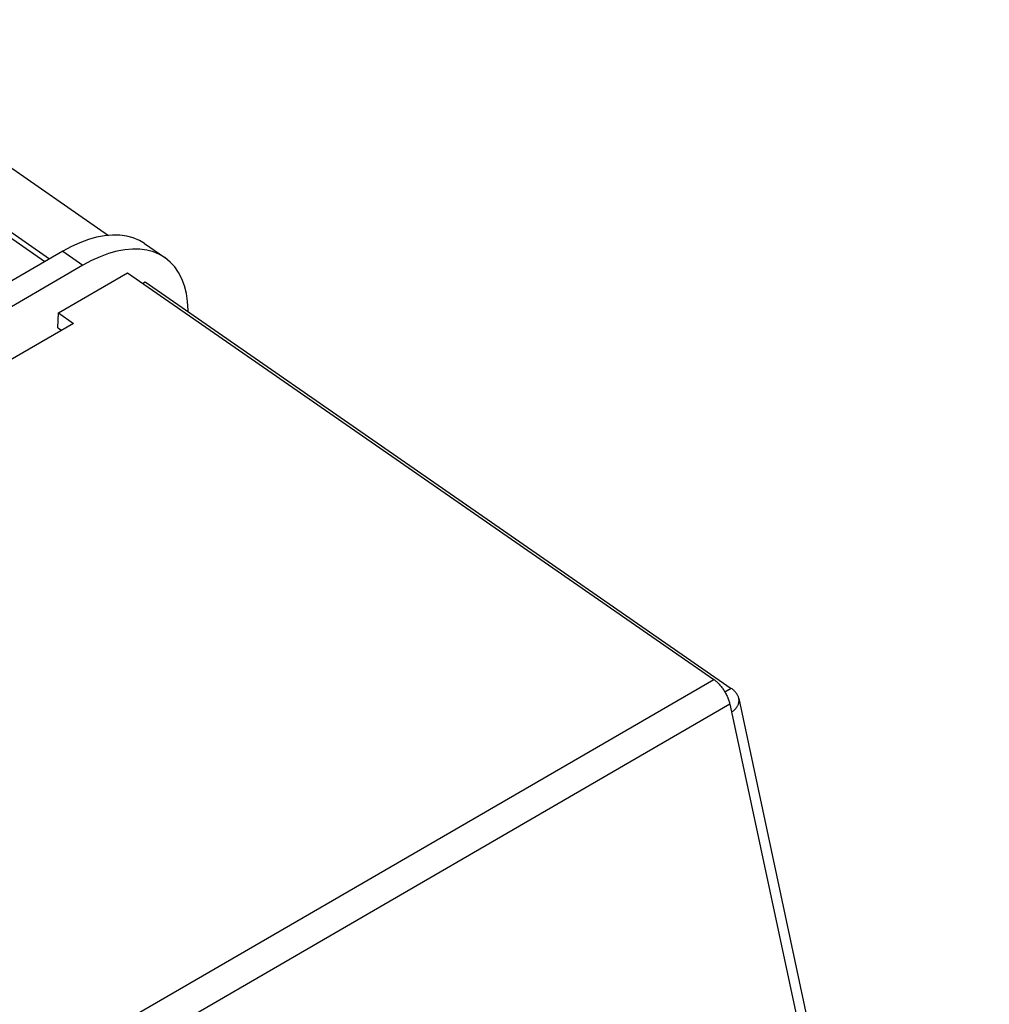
# Model space of a CAD drawing. Extents: x 0 to 594, y 0 to 420.
# Tile 59 of 61: x 543.5 to 551.12, y 118.22 to 125.96. Entities that reach past the tile are written whole.
import ezdxf

# ---------------------------------------------------------------- set-up
doc = ezdxf.new("R2010")
doc.units = 0
doc.header["$LTSCALE"] = 32.67
doc.layers.get('0').update_dxf_attribs({"linetype": 'CONTINUOUS'})
doc.layers.add('DATUM_AXIS', color=7, linetype='CONTINUOUS')

msp = doc.modelspace()

# ---------------------------------------------------------------- linework, layer by layer
at = {"color": 7, "linetype": 'CONTINUOUS'}
for p, q in [((513.2571, 145.7229), (544.2012, 124.2647)), ((512.5786, 145.6419), (543.7025, 124.059)), ((543.8423, 124.14), (541.7448, 122.9245)), ((544.4846, 124.2), (544.6432, 124.09)), ((544.0009, 124.03), (541.9034, 122.8145))]:
    msp.add_line(p, q, dxfattribs=at)
at = {"color": 9, "linetype": 'CONTINUOUS'}
for p, q in [((512.6148, 145.6629), (543.7387, 124.08)), ((543.8423, 124.14), (544.0009, 124.03))]:
    msp.add_line(p, q, dxfattribs=at)
at = {"color": 7, "linetype": 'CONTINUOUS'}
for points in [[(544.4846, 124.2), (544.4438, 124.2244), (544.396, 124.2448), (544.3445, 124.2588), (544.2896, 124.2664), (544.2318, 124.2674), (544.1712, 124.262), (544.1084, 124.2501), (544.0437, 124.2319), (543.9775, 124.2073), (543.9102, 124.1766), (543.8423, 124.14)], [(544.6432, 124.09), (544.6025, 124.1144), (544.5546, 124.1348), (544.5031, 124.1488), (544.4483, 124.1564), (544.3904, 124.1574), (544.3299, 124.152), (544.2671, 124.1401), (544.2024, 124.1218), (544.1362, 124.0973), (544.0689, 124.0666), (544.0009, 124.03)], [(544.8278, 123.6635), (544.8279, 123.678), (544.8231, 123.7456), (544.813, 123.8092), (544.7977, 123.8685), (544.7771, 123.923), (544.7516, 123.9725), (544.7211, 124.0167), (544.6859, 124.0552), (544.6432, 124.09)]]:
    msp.add_lwpolyline(points, dxfattribs=at)
at = {"layer": 'DATUM_AXIS', "color": 7, "linetype": 'CONTINUOUS'}
for p, q in [((543.808, 123.6551), (544.3504, 123.9695)), ((544.3504, 123.9695), (548.9553, 120.7762)), ((544.4685, 123.8876), (544.4882, 123.899)), ((544.4882, 123.899), (549.093, 120.7057)), ((543.8028, 123.5394), (543.808, 123.6551)), ((543.808, 123.6551), (543.9252, 123.5738)), ((543.9252, 123.5738), (543.2019, 123.1547)), ((543.8028, 123.5394), (543.8314, 123.5195)), ((549.093, 120.7057), (549.0433, 120.6769)), ((549.1518, 120.6272), (551.1195, 111.4248)), ((549.0812, 120.581), (549.0941, 120.5208))]:
    msp.add_line(p, q, dxfattribs=at)
at = {"layer": 'DATUM_AXIS', "color": 9, "linetype": 'CONTINUOUS'}
for p, q in [((533.1879, 111.6387), (548.9553, 120.7762)), ((549.0812, 120.581), (533.3138, 111.4435)), ((549.0941, 120.5208), (551.0618, 111.3185))]:
    msp.add_line(p, q, dxfattribs=at)
at = {"layer": 'DATUM_AXIS', "color": 7, "linetype": 'CONTINUOUS'}
for points in [[(548.9553, 120.7762), (548.9608, 120.7723), (548.9663, 120.7681), (548.9718, 120.7636), (548.9773, 120.759), (548.9826, 120.7541), (548.988, 120.749), (548.9933, 120.7437), (548.9985, 120.7382), (549.0036, 120.7325), (549.0086, 120.7266), (549.0135, 120.7206), (549.0184, 120.7144), (549.0231, 120.7081), (549.0277, 120.7016), (549.0322, 120.695), (549.0365, 120.6883), (549.0407, 120.6814), (549.0447, 120.6745), (549.0486, 120.6675), (549.0524, 120.6604), (549.0559, 120.6533), (549.0593, 120.6461), (549.0625, 120.6388), (549.0655, 120.6316), (549.0684, 120.6243), (549.071, 120.617), (549.0735, 120.6097), (549.0757, 120.6025), (549.0778, 120.5953), (549.0796, 120.5881), (549.0812, 120.581)], [(549.1518, 120.6272), (549.1516, 120.6282), (549.1502, 120.6334), (549.1486, 120.6386), (549.1466, 120.6438), (549.1443, 120.6489), (549.1417, 120.6541), (549.1387, 120.6591), (549.1355, 120.6642), (549.1319, 120.6692), (549.1281, 120.6741), (549.1239, 120.6789), (549.1194, 120.6836), (549.1147, 120.6883), (549.1097, 120.6928), (549.1044, 120.6972), (549.0988, 120.7015), (549.093, 120.7057)], [(549.0941, 120.5208), (549.0995, 120.5241), (549.1046, 120.5275), (549.1096, 120.531), (549.1143, 120.5347), (549.1188, 120.5385), (549.123, 120.5424), (549.127, 120.5465), (549.1307, 120.5506), (549.1342, 120.5549), (549.1374, 120.5592), (549.1403, 120.5637), (549.143, 120.5683), (549.1454, 120.5729), (549.1475, 120.5777), (549.1493, 120.5825), (549.1508, 120.5874), (549.1519, 120.5923), (549.1528, 120.5973), (549.1534, 120.6024), (549.1537, 120.6075), (549.1536, 120.6126), (549.1533, 120.6178), (549.1526, 120.623), (549.1518, 120.6272)]]:
    msp.add_lwpolyline(points, dxfattribs=at)

doc.saveas('drawing.dxf')
